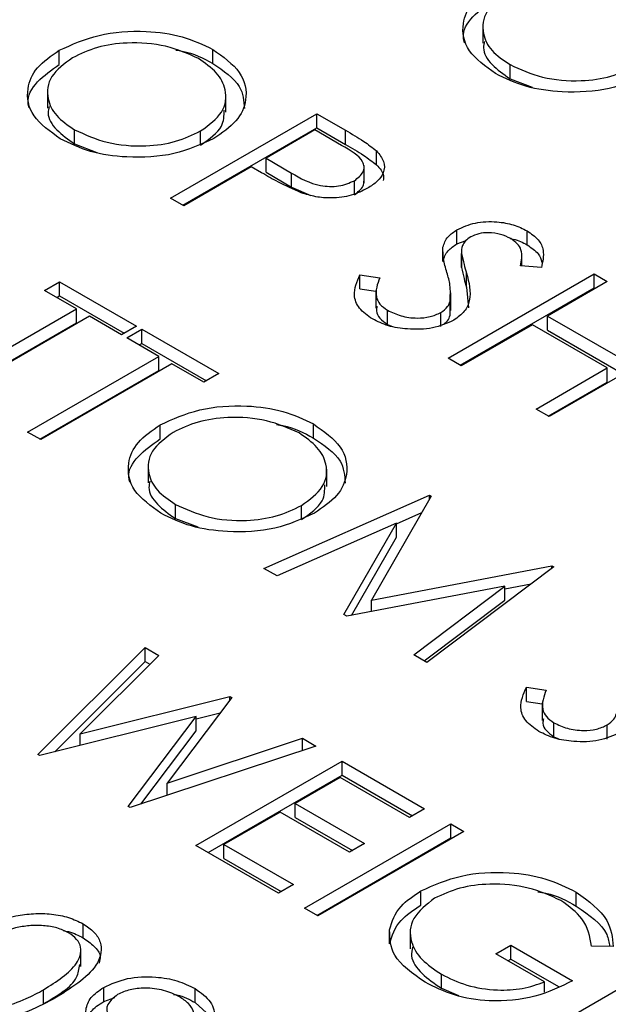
# Model space of a CAD drawing. Header units: inches. Extents: x 1802 to 2468, y -208 to -72.
# Tile 102 of 256: x 1860.468 to 1860.809, y -178.761 to -178.189. Entities that reach past the tile are written whole.
import ezdxf

# ---------------------------------------------------------------- set-up
doc = ezdxf.new("R2010")
doc.units = ezdxf.units.IN
doc.header["$LTSCALE"] = 0.5
doc.header["$MEASUREMENT"] = 0
doc.layers.add('SID-M-S', color=105, linetype='Continuous')

msp = doc.modelspace()

# ---------------------------------------------------------------- linework, layer by layer
at = {"layer": 'SID-M-S'}
for p, q in [((1860.73641, -178.19266), (1860.73641, -178.20286)), ((1860.49058, -178.21525), (1860.49058, -178.20709)), ((1860.57962, -178.21472), (1860.57962, -178.20656)), ((1860.75215, -178.22358), (1860.75215, -178.21541)), ((1860.75215, -178.22358), (1860.76507, -178.22851)), ((1860.48375, -178.2305), (1860.48375, -178.2407)), ((1860.58728, -178.24297), (1860.58728, -178.23276)), ((1860.55514, -178.29291), (1860.64, -178.24393)), ((1860.64, -178.24393), (1860.65664, -178.25353)), ((1860.64, -178.25209), (1860.64, -178.24393)), ((1860.49949, -178.26141), (1860.49949, -178.25325)), ((1860.56221, -178.29699), (1860.64, -178.25209)), ((1860.5726, -178.26211), (1860.5726, -178.25394)), ((1860.63891, -178.25335), (1860.61062, -178.26967)), ((1860.65443, -178.2623), (1860.63891, -178.25335)), ((1860.64, -178.25209), (1860.65664, -178.2617)), ((1860.65664, -178.2617), (1860.65664, -178.25353)), ((1860.49949, -178.26141), (1860.51241, -178.26635)), ((1860.67469, -178.27359), (1860.67469, -178.26543)), ((1860.61062, -178.26967), (1860.62529, -178.27836)), ((1860.61062, -178.27784), (1860.61062, -178.26967)), ((1860.60192, -178.2747), (1860.56276, -178.29731)), ((1860.60799, -178.2782), (1860.60192, -178.2747)), ((1860.66741, -178.28409), (1860.66741, -178.27389)), ((1860.61062, -178.27784), (1860.62529, -178.28652)), ((1860.62529, -178.28652), (1860.62529, -178.27836)), ((1860.6618, -178.291), (1860.6618, -178.28283)), ((1860.62529, -178.28652), (1860.63661, -178.29135)), ((1860.56276, -178.29731), (1860.55514, -178.29291)), ((1860.72136, -178.31942), (1860.72136, -178.31125)), ((1860.76207, -178.32005), (1860.76207, -178.31189)), ((1860.71319, -178.32961), (1860.71319, -178.32145)), ((1860.72136, -178.31942), (1860.72672, -178.31746)), ((1860.72396, -178.32321), (1860.72396, -178.33341)), ((1860.72396, -178.33316), (1860.72396, -178.325)), ((1860.75898, -178.33233), (1860.75898, -178.32537)), ((1860.72407, -178.3324), (1860.72396, -178.33316)), ((1860.77032, -178.33323), (1860.75821, -178.33227)), ((1860.66507, -178.33747), (1860.67654, -178.33913)), ((1860.66507, -178.34563), (1860.66507, -178.33747)), ((1860.71615, -178.38586), (1860.801, -178.33687)), ((1860.72692, -178.34462), (1860.72692, -178.33646)), ((1860.801, -178.33687), (1860.80861, -178.34127)), ((1860.801, -178.34504), (1860.801, -178.33687)), ((1860.48198, -178.34645), (1860.49069, -178.34142)), ((1860.49069, -178.34142), (1860.53529, -178.36717)), ((1860.49069, -178.34959), (1860.49069, -178.34142)), ((1860.66507, -178.34563), (1860.67431, -178.34697)), ((1860.72322, -178.38994), (1860.801, -178.34504)), ((1860.72692, -178.34462), (1860.7281, -178.3566)), ((1860.80861, -178.34127), (1860.7738, -178.36136)), ((1860.801, -178.34504), (1860.80154, -178.34535)), ((1860.50048, -178.35712), (1860.48198, -178.34645)), ((1860.48906, -178.35053), (1860.49069, -178.34959)), ((1860.49069, -178.34959), (1860.52822, -178.37125)), ((1860.67431, -178.34656), (1860.67431, -178.35677)), ((1860.71777, -178.35817), (1860.71777, -178.34796)), ((1860.42433, -178.40108), (1860.50048, -178.35712)), ((1860.50048, -178.36529), (1860.50048, -178.35712)), ((1860.71732, -178.36094), (1860.71732, -178.35278)), ((1860.50809, -178.36152), (1860.43194, -178.40548)), ((1860.52659, -178.3722), (1860.50809, -178.36152)), ((1860.68103, -178.36621), (1860.68103, -178.35805)), ((1860.71203, -178.36751), (1860.71203, -178.35934)), ((1860.7738, -178.36136), (1860.81732, -178.38648)), ((1860.7738, -178.36953), (1860.7738, -178.36136)), ((1860.4314, -178.40517), (1860.50048, -178.36529)), ((1860.53529, -178.36717), (1860.52659, -178.3722)), ((1860.68103, -178.36621), (1860.68398, -178.3674)), ((1860.7651, -178.36639), (1860.72376, -178.39025)), ((1860.80861, -178.39151), (1860.7651, -178.36639)), ((1860.52985, -178.37408), (1860.53855, -178.36906)), ((1860.54834, -178.38476), (1860.52985, -178.37408)), ((1860.53855, -178.36906), (1860.58315, -178.3948)), ((1860.53855, -178.37722), (1860.53855, -178.36906)), ((1860.7738, -178.36953), (1860.81732, -178.39465)), ((1860.85974, -178.37078), (1860.77489, -178.41977)), ((1860.53692, -178.37816), (1860.53855, -178.37722)), ((1860.53855, -178.37722), (1860.57608, -178.39889)), ((1860.47219, -178.42872), (1860.54834, -178.38476)), ((1860.54834, -178.39292), (1860.54834, -178.38476)), ((1860.55596, -178.38915), (1860.47981, -178.43311)), ((1860.57445, -178.39983), (1860.55596, -178.38915)), ((1860.72376, -178.39025), (1860.71615, -178.38586)), ((1860.47927, -178.4328), (1860.54834, -178.39292)), ((1860.58315, -178.3948), (1860.57445, -178.39983)), ((1860.76727, -178.41537), (1860.80861, -178.39151)), ((1860.80861, -178.39967), (1860.80861, -178.39151)), ((1860.77435, -178.41945), (1860.80861, -178.39967)), ((1860.77489, -178.41977), (1860.76727, -178.41537)), ((1860.54906, -178.4327), (1860.54906, -178.42454)), ((1860.63809, -178.43217), (1860.63809, -178.42401)), ((1860.47981, -178.43311), (1860.47219, -178.42872)), ((1860.54223, -178.44794), (1860.54223, -178.45815)), ((1860.64575, -178.46041), (1860.64575, -178.45021)), ((1860.60926, -178.50785), (1860.70532, -178.46533)), ((1860.70532, -178.46533), (1860.70641, -178.46596)), ((1860.70532, -178.46786), (1860.70532, -178.46533)), ((1860.55796, -178.47886), (1860.55796, -178.47069)), ((1860.63107, -178.47956), (1860.63107, -178.47139)), ((1860.70641, -178.46596), (1860.67181, -178.52637)), ((1860.68623, -178.48194), (1860.70099, -178.47541)), ((1860.55796, -178.47886), (1860.57088, -178.48379)), ((1860.68623, -178.48163), (1860.61693, -178.51227)), ((1860.65579, -178.5347), (1860.68623, -178.48163)), ((1860.68623, -178.48979), (1860.68623, -178.48163)), ((1860.6602, -178.53518), (1860.68623, -178.48979)), ((1860.61693, -178.51227), (1860.60926, -178.50785)), ((1860.67181, -178.52637), (1860.77639, -178.50635)), ((1860.77749, -178.50699), (1860.70391, -178.56248)), ((1860.77639, -178.50635), (1860.77749, -178.50699)), ((1860.77639, -178.50782), (1860.77639, -178.50635)), ((1860.74919, -178.51973), (1860.76449, -178.5168)), ((1860.74919, -178.51813), (1860.6575, -178.53569)), ((1860.69626, -178.55807), (1860.74919, -178.51813)), ((1860.74919, -178.52629), (1860.74919, -178.51813)), ((1860.67181, -178.53295), (1860.67181, -178.52637)), ((1860.70239, -178.56161), (1860.74919, -178.52629)), ((1860.6575, -178.53569), (1860.65579, -178.5347)), ((1860.47818, -178.61586), (1860.54046, -178.55385)), ((1860.54046, -178.55385), (1860.54833, -178.55839)), ((1860.54046, -178.56201), (1860.54046, -178.55385)), ((1860.4879, -178.61434), (1860.54046, -178.56201)), ((1860.54833, -178.55839), (1860.5027, -178.6039)), ((1860.54046, -178.56201), (1860.54314, -178.56356)), ((1860.70391, -178.56248), (1860.69626, -178.55807)), ((1860.76161, -178.5769), (1860.77309, -178.57855)), ((1860.76161, -178.58506), (1860.76161, -178.5769)), ((1860.5027, -178.6039), (1860.58963, -178.58223)), ((1860.59074, -178.58287), (1860.55317, -178.63254)), ((1860.58963, -178.58223), (1860.59074, -178.58287)), ((1860.58963, -178.58433), (1860.58963, -178.58223)), ((1860.76161, -178.58506), (1860.77086, -178.5864)), ((1860.77086, -178.58599), (1860.77086, -178.59619)), ((1860.57, -178.59394), (1860.47926, -178.61649)), ((1860.53063, -178.64614), (1860.57, -178.59394)), ((1860.57, -178.59529), (1860.58398, -178.59181)), ((1860.57, -178.60211), (1860.57, -178.59394)), ((1860.53785, -178.64474), (1860.57, -178.60211)), ((1860.77757, -178.60564), (1860.77757, -178.59747)), ((1860.80858, -178.60693), (1860.80858, -178.59877)), ((1860.5027, -178.61067), (1860.5027, -178.6039)), ((1860.55317, -178.63254), (1860.63167, -178.6065)), ((1860.63167, -178.6065), (1860.63945, -178.611)), ((1860.63167, -178.61358), (1860.63167, -178.6065)), ((1860.77757, -178.60564), (1860.78053, -178.60683)), ((1860.63945, -178.611), (1860.53172, -178.64677)), ((1860.47926, -178.61649), (1860.47818, -178.61586)), ((1860.56983, -178.66877), (1860.65468, -178.61979)), ((1860.65468, -178.61979), (1860.70255, -178.64742)), ((1860.65468, -178.62795), (1860.65468, -178.61979)), ((1860.5769, -178.67285), (1860.65468, -178.62795)), ((1860.65359, -178.62921), (1860.62748, -178.64428)), ((1860.69384, -178.65244), (1860.65359, -178.62921)), ((1860.65468, -178.62795), (1860.69547, -178.6515)), ((1860.55317, -178.63965), (1860.55317, -178.63254)), ((1860.53172, -178.64677), (1860.53063, -178.64614)), ((1860.62748, -178.64428), (1860.66774, -178.66752)), ((1860.62748, -178.65245), (1860.62748, -178.64428)), ((1860.70255, -178.64742), (1860.69384, -178.65244)), ((1860.61878, -178.6493), (1860.58615, -178.66814)), ((1860.65903, -178.67254), (1860.61878, -178.6493)), ((1860.62748, -178.65245), (1860.66066, -178.6716)), ((1860.63292, -178.7052), (1860.71778, -178.65621)), ((1860.71778, -178.65621), (1860.72539, -178.66061)), ((1860.71778, -178.66438), (1860.71778, -178.65621)), ((1860.64, -178.70928), (1860.71778, -178.66438)), ((1860.72539, -178.66061), (1860.64054, -178.70959)), ((1860.71778, -178.66438), (1860.71832, -178.66469)), ((1860.61769, -178.6964), (1860.56983, -178.66877)), ((1860.58615, -178.66814), (1860.6264, -178.69138)), ((1860.58615, -178.67631), (1860.58615, -178.66814)), ((1860.66774, -178.66752), (1860.65903, -178.67254)), ((1860.58615, -178.67631), (1860.61932, -178.69546)), ((1860.6264, -178.69138), (1860.61769, -178.6964)), ((1860.70041, -178.70329), (1860.70041, -178.69513)), ((1860.79061, -178.70391), (1860.79061, -178.69575)), ((1860.64054, -178.70959), (1860.63292, -178.7052)), ((1860.50437, -178.72236), (1860.50437, -178.71419)), ((1860.68222, -178.7258), (1860.68222, -178.71764)), ((1860.69425, -178.71843), (1860.69425, -178.72864)), ((1860.74389, -178.73157), (1860.75259, -178.72655)), ((1860.75259, -178.72655), (1860.78849, -178.74727)), ((1860.75259, -178.73471), (1860.75259, -178.72655)), ((1860.81208, -178.72737), (1860.79937, -178.72718)), ((1860.50316, -178.73899), (1860.50316, -178.72878)), ((1860.77217, -178.7479), (1860.74389, -178.73157)), ((1860.76455, -178.78119), (1860.84941, -178.7322)), ((1860.75096, -178.73566), (1860.75259, -178.73471)), ((1860.75259, -178.73471), (1860.78019, -178.75065)), ((1860.7123, -178.75165), (1860.7123, -178.74349)), ((1860.51637, -178.75929), (1860.51637, -178.75113)), ((1860.77217, -178.75391), (1860.77217, -178.7479)), ((1860.48144, -178.76062), (1860.48144, -178.75245)), ((1860.51637, -178.75929), (1860.52278, -178.75693)), ((1860.56937, -178.75988), (1860.56937, -178.75172)), ((1860.7123, -178.75165), (1860.72222, -178.75586)), ((1860.56937, -178.75988), (1860.5782, -178.76773))]:
    msp.add_line(p, q, dxfattribs=at)
for points, knots in [([(1860.74375, -178.22061), (1860.7379, -178.2164), (1860.72621, -178.20796), (1860.72357, -178.1926), (1860.72913, -178.17898), (1860.73853, -178.1725), (1860.74324, -178.16925)], [0, 0, 0, 0, 0.279663, 0.559354, 0.779636, 1, 1, 1, 1]), ([(1860.75089, -178.17363), (1860.74619, -178.17709), (1860.73679, -178.18402), (1860.73551, -178.19659), (1860.74059, -178.20754), (1860.74829, -178.21279), (1860.75215, -178.21541)], [0, 0, 0, 0, 0.279416, 0.559077, 0.779478, 1, 1, 1, 1]), ([(1860.72579, -178.20275), (1860.72551, -178.20174), (1860.72405, -178.1966), (1860.72959, -178.18711), (1860.73869, -178.18065), (1860.74324, -178.17742)], [0, 0, 0, 0, 0.1089415, 0.5543887, 1, 1, 1, 1]), ([(1860.49058, -178.20709), (1860.49792, -178.20376), (1860.51257, -178.19711), (1860.5391, -178.1952), (1860.56265, -178.19854), (1860.57396, -178.20389), (1860.57962, -178.20656)], [0, 0, 0, 0, 0.279731, 0.559327, 0.77968, 1, 1, 1, 1]), ([(1860.57129, -178.2118), (1860.56524, -178.20911), (1860.55313, -178.20373), (1860.53143, -178.20211), (1860.51207, -178.20481), (1860.50285, -178.20925), (1860.49823, -178.21147)], [0, 0, 0, 0, 0.279627, 0.55935, 0.77963, 1, 1, 1, 1]), ([(1860.73738, -178.2019), (1860.73709, -178.20312), (1860.73597, -178.20772), (1860.74091, -178.21573), (1860.7484, -178.22096), (1860.75215, -178.22358)], [0, 0, 0, 0, 0.153197, 0.576483, 1, 1, 1, 1]), ([(1860.49109, -178.25845), (1860.48525, -178.25423), (1860.47355, -178.2458), (1860.47092, -178.23043), (1860.47647, -178.21682), (1860.48588, -178.21033), (1860.49058, -178.20709)], [0, 0, 0, 0, 0.279663, 0.559354, 0.779636, 1, 1, 1, 1]), ([(1860.5582, -178.20697), (1860.55944, -178.20714), (1860.56774, -178.20828), (1860.57416, -178.21176), (1860.57962, -178.21472)], [0, 0, 0, 0, 0.149262, 1, 1, 1, 1]), ([(1860.57962, -178.20656), (1860.58557, -178.2108), (1860.59747, -178.21928), (1860.6003, -178.23482), (1860.59454, -178.24856), (1860.58498, -178.25509), (1860.5802, -178.25835)], [0, 0, 0, 0, 0.279767, 0.559358, 0.779571, 1, 1, 1, 1]), ([(1860.49823, -178.21147), (1860.49354, -178.21493), (1860.48414, -178.22185), (1860.48286, -178.23443), (1860.48793, -178.24538), (1860.49564, -178.25063), (1860.49949, -178.25325)], [0, 0, 0, 0, 0.279416, 0.5590765, 0.779478, 1, 1, 1, 1]), ([(1860.5726, -178.25394), (1860.57733, -178.25046), (1860.5868, -178.24349), (1860.58816, -178.23078), (1860.58269, -178.21982), (1860.57509, -178.21447), (1860.57129, -178.2118)], [0, 0, 0, 0, 0.279468, 0.55887, 0.779516, 1, 1, 1, 1]), ([(1860.47314, -178.24059), (1860.47285, -178.23958), (1860.47139, -178.23444), (1860.47693, -178.22495), (1860.48603, -178.21849), (1860.49058, -178.21525)], [0, 0, 0, 0, 0.108942, 0.554389, 1, 1, 1, 1]), ([(1860.57962, -178.21472), (1860.58583, -178.21895), (1860.59702, -178.22658), (1860.59768, -178.23648), (1860.59797, -178.2409)], [0, 0, 0, 0, 0.554805, 1, 1, 1, 1]), ([(1860.75215, -178.21541), (1860.75815, -178.21817), (1860.77015, -178.22368), (1860.79193, -178.22552), (1860.81136, -178.22277), (1860.82062, -178.21833), (1860.82525, -178.21611)], [0, 0, 0, 0, 0.27983, 0.559389, 0.779654, 1, 1, 1, 1]), ([(1860.83285, -178.22051), (1860.82552, -178.22388), (1860.81086, -178.23062), (1860.78418, -178.23207), (1860.76058, -178.2288), (1860.74936, -178.22334), (1860.74375, -178.22061)], [0, 0, 0, 0, 0.2796304, 0.5593429, 0.7795972, 1, 1, 1, 1]), ([(1860.48473, -178.23974), (1860.48443, -178.24096), (1860.48332, -178.24556), (1860.48826, -178.25357), (1860.49575, -178.2588), (1860.49949, -178.26141)], [0, 0, 0, 0, 0.153197, 0.576483, 1, 1, 1, 1]), ([(1860.5726, -178.26211), (1860.5776, -178.25864), (1860.58615, -178.25269), (1860.58618, -178.24506), (1860.5862, -178.24189)], [0, 0, 0, 0, 0.584093, 1, 1, 1, 1]), ([(1860.49949, -178.25325), (1860.50549, -178.256), (1860.5175, -178.26151), (1860.53927, -178.26336), (1860.55871, -178.26061), (1860.56797, -178.25617), (1860.5726, -178.25394)], [0, 0, 0, 0, 0.27983, 0.559389, 0.779654, 1, 1, 1, 1]), ([(1860.65664, -178.25353), (1860.66027, -178.25562), (1860.66677, -178.25935), (1860.67227, -178.26357), (1860.67469, -178.26543)], [0, 0, 0, 0, 0.560314, 1, 1, 1, 1]), ([(1860.5802, -178.25835), (1860.57287, -178.26172), (1860.5582, -178.26846), (1860.53152, -178.26991), (1860.50793, -178.26664), (1860.49671, -178.26118), (1860.49109, -178.25845)], [0, 0, 0, 0, 0.27963, 0.559343, 0.779597, 1, 1, 1, 1]), ([(1860.6618, -178.28283), (1860.66385, -178.2812), (1860.66694, -178.27876), (1860.66764, -178.27474), (1860.66594, -178.2688), (1860.65954, -178.26519), (1860.65443, -178.2623)], [0, 0, 0, 0, 0.248969, 0.374729, 0.500383, 1, 1, 1, 1]), ([(1860.65664, -178.2617), (1860.66027, -178.26379), (1860.66677, -178.26751), (1860.67227, -178.27173), (1860.67469, -178.27359)], [0, 0, 0, 0, 0.560314, 1, 1, 1, 1]), ([(1860.67469, -178.26543), (1860.67634, -178.26745), (1860.67963, -178.2715), (1860.67922, -178.27789), (1860.67551, -178.28328), (1860.67147, -178.2859), (1860.66945, -178.28721)], [0, 0, 0, 0, 0.279705, 0.559381, 0.779509, 1, 1, 1, 1]), ([(1860.67469, -178.27359), (1860.67654, -178.27561), (1860.67919, -178.27851), (1860.67875, -178.28171), (1860.67862, -178.28267)], [0, 0, 0, 0, 0.697647, 1, 1, 1, 1]), ([(1860.63099, -178.28987), (1860.62647, -178.28784), (1860.61839, -178.28422), (1860.61117, -178.28004), (1860.60799, -178.2782)], [0, 0, 0, 0, 0.559694, 1, 1, 1, 1]), ([(1860.62529, -178.27836), (1860.63044, -178.28135), (1860.63689, -178.2851), (1860.6474, -178.28627), (1860.65456, -178.2859), (1860.65891, -178.28406), (1860.6618, -178.28283)], [0, 0, 0, 0, 0.499721, 0.62535, 0.751083, 1, 1, 1, 1]), ([(1860.66945, -178.28721), (1860.66645, -178.28871), (1860.66046, -178.2917), (1860.6494, -178.29318), (1860.63923, -178.29238), (1860.63373, -178.2907), (1860.63099, -178.28987)], [0, 0, 0, 0, 0.280099, 0.559324, 0.779458, 1, 1, 1, 1]), ([(1860.6618, -178.291), (1860.66391, -178.28937), (1860.66703, -178.28696), (1860.66729, -178.28402), (1860.66738, -178.28307)], [0, 0, 0, 0, 0.6764777, 1, 1, 1, 1]), ([(1860.71319, -178.32145), (1860.71389, -178.31931), (1860.71515, -178.3155), (1860.71947, -178.31255), (1860.72136, -178.31125)], [0, 0, 0, 0, 0.55984, 1, 1, 1, 1]), ([(1860.72136, -178.31125), (1860.72474, -178.30972), (1860.7315, -178.30667), (1860.74384, -178.30624), (1860.75439, -178.30815), (1860.75951, -178.31064), (1860.76207, -178.31189)], [0, 0, 0, 0, 0.279553, 0.558798, 0.779378, 1, 1, 1, 1]), ([(1860.72934, -178.31544), (1860.72825, -178.31618), (1860.72608, -178.31766), (1860.72402, -178.32098), (1860.72398, -178.32347), (1860.72396, -178.325)], [0, 0, 0, 0, 0.279946, 0.559774, 1, 1, 1, 1]), ([(1860.75252, -178.31642), (1860.75066, -178.3155), (1860.74696, -178.31367), (1860.74017, -178.3128), (1860.73382, -178.31333), (1860.73083, -178.31474), (1860.72934, -178.31544)], [0, 0, 0, 0, 0.280274, 0.559931, 0.77992, 1, 1, 1, 1]), ([(1860.75225, -178.31631), (1860.75286, -178.31641), (1860.75666, -178.31706), (1860.7596, -178.31869), (1860.76207, -178.32005)], [0, 0, 0, 0, 0.159859, 1, 1, 1, 1]), ([(1860.75821, -178.33227), (1860.75889, -178.32911), (1860.75983, -178.32471), (1860.75673, -178.31925), (1860.75392, -178.31736), (1860.75252, -178.31642)], [0, 0, 0, 0, 0.559818, 0.779848, 1, 1, 1, 1]), ([(1860.76207, -178.31189), (1860.76443, -178.31354), (1860.76915, -178.31685), (1860.77233, -178.32446), (1860.77108, -178.3299), (1860.77032, -178.33323)], [0, 0, 0, 0, 0.27975, 0.559501, 1, 1, 1, 1]), ([(1860.71319, -178.32961), (1860.71389, -178.32748), (1860.71515, -178.32367), (1860.71947, -178.32071), (1860.72136, -178.31942)], [0, 0, 0, 0, 0.55984, 1, 1, 1, 1]), ([(1860.71555, -178.33613), (1860.71474, -178.33341), (1860.71329, -178.32855), (1860.71322, -178.32361), (1860.71319, -178.32145)], [0, 0, 0, 0, 0.560413, 1, 1, 1, 1]), ([(1860.76207, -178.32005), (1860.76451, -178.3217), (1860.76883, -178.32462), (1860.77008, -178.32836), (1860.77063, -178.33)], [0, 0, 0, 0, 0.564272, 1, 1, 1, 1]), ([(1860.72396, -178.325), (1860.72443, -178.32714), (1860.72527, -178.33098), (1860.72642, -178.33478), (1860.72692, -178.33646)], [0, 0, 0, 0, 0.559906, 1, 1, 1, 1]), ([(1860.72396, -178.33316), (1860.72443, -178.33531), (1860.72527, -178.33914), (1860.72642, -178.34295), (1860.72692, -178.34462)], [0, 0, 0, 0, 0.559906, 1, 1, 1, 1]), ([(1860.67232, -178.36307), (1860.6695, -178.36108), (1860.66385, -178.35709), (1860.66058, -178.34781), (1860.66336, -178.34139), (1860.66507, -178.33747)], [0, 0, 0, 0, 0.2798798, 0.5596658, 1, 1, 1, 1]), ([(1860.67654, -178.33913), (1860.67519, -178.34282), (1860.6733, -178.34797), (1860.67619, -178.3546), (1860.67941, -178.3569), (1860.68103, -178.35805)], [0, 0, 0, 0, 0.559321, 0.779782, 1, 1, 1, 1]), ([(1860.71732, -178.35278), (1860.7175, -178.34965), (1860.71783, -178.34407), (1860.71625, -178.33856), (1860.71555, -178.33613)], [0, 0, 0, 0, 0.559496, 1, 1, 1, 1]), ([(1860.72692, -178.33646), (1860.7283, -178.3418), (1860.73022, -178.34925), (1860.72632, -178.35879), (1860.72179, -178.36213), (1860.71953, -178.36381)], [0, 0, 0, 0, 0.560115, 0.780284, 1, 1, 1, 1]), ([(1860.67506, -178.35579), (1860.67482, -178.35665), (1860.67417, -178.35897), (1860.6763, -178.36277), (1860.67945, -178.36506), (1860.68103, -178.36621)], [0, 0, 0, 0, 0.228979, 0.614702, 1, 1, 1, 1]), ([(1860.71203, -178.35934), (1860.71351, -178.35825), (1860.71616, -178.35628), (1860.71696, -178.35385), (1860.71732, -178.35278)], [0, 0, 0, 0, 0.55899, 1, 1, 1, 1]), ([(1860.68103, -178.35805), (1860.68354, -178.35923), (1860.68855, -178.3616), (1860.69756, -178.36284), (1860.70598, -178.36206), (1860.71002, -178.36025), (1860.71203, -178.35934)], [0, 0, 0, 0, 0.280276, 0.560148, 0.780153, 1, 1, 1, 1]), ([(1860.71399, -178.36577), (1860.71469, -178.36522), (1860.71652, -178.36379), (1860.71701, -178.36203), (1860.71732, -178.36094)], [0, 0, 0, 0, 0.384752, 1, 1, 1, 1]), ([(1860.71953, -178.36381), (1860.71558, -178.36554), (1860.70768, -178.369), (1860.69351, -178.36935), (1860.68118, -178.36742), (1860.67528, -178.36452), (1860.67232, -178.36307)], [0, 0, 0, 0, 0.279183, 0.559085, 0.779446, 1, 1, 1, 1]), ([(1860.54906, -178.42454), (1860.55639, -178.42121), (1860.57105, -178.41456), (1860.59757, -178.41265), (1860.62112, -178.41598), (1860.63243, -178.42133), (1860.63809, -178.42401)], [0, 0, 0, 0, 0.279731, 0.559327, 0.77968, 1, 1, 1, 1]), ([(1860.62976, -178.42925), (1860.62371, -178.42656), (1860.6116, -178.42117), (1860.5899, -178.41955), (1860.57054, -178.42226), (1860.56132, -178.42669), (1860.55671, -178.42891)], [0, 0, 0, 0, 0.279627, 0.55935, 0.77963, 1, 1, 1, 1]), ([(1860.54957, -178.4759), (1860.54372, -178.47168), (1860.53202, -178.46325), (1860.52939, -178.44788), (1860.53494, -178.43427), (1860.54435, -178.42778), (1860.54906, -178.42454)], [0, 0, 0, 0, 0.279663, 0.559354, 0.779636, 1, 1, 1, 1]), ([(1860.61667, -178.42442), (1860.61791, -178.42459), (1860.62622, -178.42572), (1860.63263, -178.42921), (1860.63809, -178.43217)], [0, 0, 0, 0, 0.149262, 1, 1, 1, 1]), ([(1860.63809, -178.42401), (1860.64404, -178.42825), (1860.65594, -178.43673), (1860.65877, -178.45226), (1860.65301, -178.46601), (1860.64345, -178.47253), (1860.63867, -178.4758)], [0, 0, 0, 0, 0.279767, 0.559358, 0.779571, 1, 1, 1, 1]), ([(1860.55671, -178.42891), (1860.55201, -178.43237), (1860.54261, -178.4393), (1860.54133, -178.45188), (1860.54641, -178.46283), (1860.55411, -178.46807), (1860.55796, -178.47069)], [0, 0, 0, 0, 0.279416, 0.559077, 0.779478, 1, 1, 1, 1]), ([(1860.63107, -178.47139), (1860.63581, -178.46791), (1860.64528, -178.46093), (1860.64663, -178.44823), (1860.64116, -178.43727), (1860.63356, -178.43192), (1860.62976, -178.42925)], [0, 0, 0, 0, 0.279468, 0.55887, 0.779516, 1, 1, 1, 1]), ([(1860.53161, -178.45804), (1860.53132, -178.45703), (1860.52987, -178.45188), (1860.5354, -178.44239), (1860.54451, -178.43593), (1860.54906, -178.4327)], [0, 0, 0, 0, 0.108942, 0.554389, 1, 1, 1, 1]), ([(1860.63809, -178.43217), (1860.6443, -178.4364), (1860.65549, -178.44402), (1860.65615, -178.45393), (1860.65644, -178.45834)], [0, 0, 0, 0, 0.554805, 1, 1, 1, 1]), ([(1860.5432, -178.45718), (1860.54291, -178.45841), (1860.54179, -178.46301), (1860.54673, -178.47102), (1860.55422, -178.47625), (1860.55796, -178.47886)], [0, 0, 0, 0, 0.153197, 0.576483, 1, 1, 1, 1]), ([(1860.63107, -178.47956), (1860.63607, -178.47608), (1860.64462, -178.47014), (1860.64465, -178.46251), (1860.64467, -178.45933)], [0, 0, 0, 0, 0.584093, 1, 1, 1, 1]), ([(1860.55796, -178.47069), (1860.56397, -178.47345), (1860.57597, -178.47896), (1860.59774, -178.4808), (1860.61718, -178.47806), (1860.62644, -178.47361), (1860.63107, -178.47139)], [0, 0, 0, 0, 0.27983, 0.559389, 0.779654, 1, 1, 1, 1]), ([(1860.63867, -178.4758), (1860.63134, -178.47917), (1860.61668, -178.48591), (1860.58999, -178.48736), (1860.5664, -178.48409), (1860.55518, -178.47863), (1860.54957, -178.4759)], [0, 0, 0, 0, 0.27963, 0.559343, 0.779597, 1, 1, 1, 1]), ([(1860.76887, -178.6025), (1860.76605, -178.6005), (1860.7604, -178.59652), (1860.75712, -178.58724), (1860.75991, -178.58082), (1860.76161, -178.5769)], [0, 0, 0, 0, 0.27988, 0.559666, 1, 1, 1, 1]), ([(1860.77309, -178.57855), (1860.77173, -178.58225), (1860.76985, -178.5874), (1860.77273, -178.59403), (1860.77596, -178.59633), (1860.77757, -178.59747)], [0, 0, 0, 0, 0.559321, 0.779782, 1, 1, 1, 1]), ([(1860.77161, -178.59522), (1860.77137, -178.59608), (1860.77072, -178.5984), (1860.77284, -178.6022), (1860.776, -178.60449), (1860.77757, -178.60564)], [0, 0, 0, 0, 0.228979, 0.614702, 1, 1, 1, 1]), ([(1860.80858, -178.59877), (1860.81006, -178.59767), (1860.81271, -178.59571), (1860.81351, -178.59328), (1860.81387, -178.5922)], [0, 0, 0, 0, 0.55899, 1, 1, 1, 1]), ([(1860.81607, -178.60323), (1860.81213, -178.60496), (1860.80423, -178.60843), (1860.79005, -178.60878), (1860.77773, -178.60685), (1860.77183, -178.60395), (1860.76887, -178.6025)], [0, 0, 0, 0, 0.279183, 0.559085, 0.779446, 1, 1, 1, 1]), ([(1860.77757, -178.59747), (1860.78008, -178.59866), (1860.7851, -178.60103), (1860.7941, -178.60226), (1860.80253, -178.60148), (1860.80656, -178.59967), (1860.80858, -178.59877)], [0, 0, 0, 0, 0.2802764, 0.5601478, 0.7801531, 1, 1, 1, 1]), ([(1860.70041, -178.69513), (1860.70789, -178.69177), (1860.72286, -178.68506), (1860.74999, -178.6835), (1860.77364, -178.68741), (1860.78495, -178.69297), (1860.79061, -178.69575)], [0, 0, 0, 0, 0.2795897, 0.5590718, 0.7794111, 1, 1, 1, 1]), ([(1860.78165, -178.70062), (1860.77563, -178.6979), (1860.76359, -178.69246), (1860.742, -178.69046), (1860.72246, -178.69284), (1860.71306, -178.69717), (1860.70836, -178.69933)], [0, 0, 0, 0, 0.279847, 0.559555, 0.779847, 1, 1, 1, 1]), ([(1860.68222, -178.71764), (1860.68372, -178.7129), (1860.68641, -178.70444), (1860.69612, -178.69798), (1860.70041, -178.69513)], [0, 0, 0, 0, 0.559317, 1, 1, 1, 1]), ([(1860.70836, -178.69933), (1860.70362, -178.70307), (1860.69413, -178.71055), (1860.69353, -178.7239), (1860.70009, -178.73522), (1860.70823, -178.74073), (1860.7123, -178.74349)], [0, 0, 0, 0, 0.279061, 0.558584, 0.779236, 1, 1, 1, 1]), ([(1860.76833, -178.69558), (1860.76986, -178.69582), (1860.77852, -178.69716), (1860.78515, -178.70086), (1860.79061, -178.70391)], [0, 0, 0, 0, 0.176046, 1, 1, 1, 1]), ([(1860.79061, -178.69575), (1860.79768, -178.70099), (1860.81034, -178.71037), (1860.81155, -178.72217), (1860.81208, -178.72737)], [0, 0, 0, 0, 0.558579, 1, 1, 1, 1]), ([(1860.68222, -178.7258), (1860.68372, -178.72107), (1860.68641, -178.71261), (1860.69612, -178.70614), (1860.70041, -178.70329)], [0, 0, 0, 0, 0.559317, 1, 1, 1, 1]), ([(1860.79937, -178.72718), (1860.79844, -178.72166), (1860.79677, -178.7118), (1860.78627, -178.70404), (1860.78165, -178.70062)], [0, 0, 0, 0, 0.55984, 1, 1, 1, 1]), ([(1860.79061, -178.70391), (1860.79806, -178.70908), (1860.8082, -178.71611), (1860.80963, -178.72498), (1860.81001, -178.72734)], [0, 0, 0, 0, 0.733897, 1, 1, 1, 1]), ([(1860.43136, -178.72359), (1860.44182, -178.71793), (1860.45492, -178.71084), (1860.47557, -178.70805), (1860.48614, -178.70831), (1860.49632, -178.71025), (1860.50169, -178.71288), (1860.50437, -178.71419)], [0, 0, 0, 0, 0.498702, 0.624177, 0.749467, 0.874745, 1, 1, 1, 1]), ([(1860.49592, -178.71937), (1860.49378, -178.71835), (1860.4895, -178.71633), (1860.48136, -178.71508), (1860.47307, -178.71511), (1860.45712, -178.71783), (1860.44706, -178.72346), (1860.43901, -178.72796)], [0, 0, 0, 0, 0.125139, 0.250418, 0.375519, 0.500847, 1, 1, 1, 1]), ([(1860.50437, -178.71419), (1860.50667, -178.71575), (1860.51126, -178.71887), (1860.51594, -178.72668), (1860.51325, -178.74147), (1860.49872, -178.75071), (1860.48902, -178.75687)], [0, 0, 0, 0, 0.1256, 0.251197, 0.500581, 1, 1, 1, 1]), ([(1860.48144, -178.75245), (1860.489, -178.74772), (1860.50033, -178.74064), (1860.50406, -178.72932), (1860.50114, -178.72308), (1860.49766, -178.7206), (1860.49592, -178.71937)], [0, 0, 0, 0, 0.500072, 0.749021, 0.874598, 1, 1, 1, 1]), ([(1860.49288, -178.71813), (1860.49393, -178.71831), (1860.49833, -178.7191), (1860.50176, -178.72095), (1860.50437, -178.72236)], [0, 0, 0, 0, 0.237776, 1, 1, 1, 1]), ([(1860.50437, -178.72236), (1860.50661, -178.72392), (1860.51109, -178.72703), (1860.51496, -178.73226), (1860.51408, -178.73564), (1860.51373, -178.73698)], [0, 0, 0, 0, 0.375879, 0.751748, 1, 1, 1, 1]), ([(1860.70294, -178.74813), (1860.69573, -178.74313), (1860.68286, -178.73421), (1860.68242, -178.72271), (1860.68222, -178.71764)], [0, 0, 0, 0, 0.559617, 1, 1, 1, 1]), ([(1860.69555, -178.72766), (1860.69521, -178.7294), (1860.69415, -178.73472), (1860.70039, -178.7434), (1860.70833, -178.7489), (1860.7123, -178.75165)], [0, 0, 0, 0, 0.194371, 0.597084, 1, 1, 1, 1]), ([(1860.48144, -178.76062), (1860.4895, -178.7559), (1860.50073, -178.74932), (1860.50204, -178.74042), (1860.50241, -178.73791)], [0, 0, 0, 0, 0.717337, 1, 1, 1, 1]), ([(1860.51637, -178.75113), (1860.52075, -178.74913), (1860.52951, -178.74514), (1860.54553, -178.74456), (1860.55931, -178.7469), (1860.56602, -178.75011), (1860.56937, -178.75172)], [0, 0, 0, 0, 0.279538, 0.558851, 0.779452, 1, 1, 1, 1]), ([(1860.7123, -178.74349), (1860.71702, -178.74582), (1860.72643, -178.75048), (1860.7435, -178.75305), (1860.75966, -178.75231), (1860.768, -178.74937), (1860.77217, -178.7479)], [0, 0, 0, 0, 0.280254, 0.559912, 0.779941, 1, 1, 1, 1]), ([(1860.51722, -178.78065), (1860.51385, -178.77823), (1860.5071, -178.7734), (1860.50524, -178.7646), (1860.50825, -178.75673), (1860.51366, -178.753), (1860.51637, -178.75113)], [0, 0, 0, 0, 0.2798143, 0.5594885, 0.7796351, 1, 1, 1, 1]), ([(1860.56028, -178.75652), (1860.55737, -178.75514), (1860.55157, -178.75238), (1860.54107, -178.75126), (1860.53133, -178.75207), (1860.52672, -178.75421), (1860.52441, -178.75528)], [0, 0, 0, 0, 0.280092, 0.560011, 0.780131, 1, 1, 1, 1]), ([(1860.78849, -178.74727), (1860.78156, -178.75067), (1860.76773, -178.75745), (1860.74186, -178.75998), (1860.71903, -178.75623), (1860.70831, -178.75083), (1860.70294, -178.74813)], [0, 0, 0, 0, 0.280351, 0.559367, 0.779371, 1, 1, 1, 1]), ([(1860.48902, -178.75687), (1860.47836, -178.76247), (1860.46238, -178.77088), (1860.43678, -178.77234), (1860.42326, -178.76966), (1860.41786, -178.76701), (1860.41517, -178.76569)], [0, 0, 0, 0, 0.499407, 0.748743, 0.874372, 1, 1, 1, 1]), ([(1860.4569, -178.76291), (1860.46189, -178.76128), (1860.47081, -178.75836), (1860.47819, -178.75426), (1860.48144, -178.75245)], [0, 0, 0, 0, 0.559599, 1, 1, 1, 1]), ([(1860.52441, -178.75528), (1860.52214, -178.75709), (1860.51759, -178.76071), (1860.51809, -178.76713), (1860.52139, -178.7725), (1860.52535, -178.77512), (1860.52733, -178.77644)], [0, 0, 0, 0, 0.278472, 0.558424, 0.779098, 1, 1, 1, 1]), ([(1860.55683, -178.75514), (1860.55752, -178.75526), (1860.56238, -178.75605), (1860.56614, -178.75811), (1860.56937, -178.75988)], [0, 0, 0, 0, 0.141973, 1, 1, 1, 1]), ([(1860.56249, -178.77726), (1860.56474, -178.7755), (1860.56925, -178.77198), (1860.56909, -178.7657), (1860.56609, -178.76038), (1860.56221, -178.7578), (1860.56028, -178.75652)], [0, 0, 0, 0, 0.278722, 0.558569, 0.779171, 1, 1, 1, 1]), ([(1860.56937, -178.75172), (1860.57277, -178.75421), (1860.57958, -178.75918), (1860.5814, -178.76823), (1860.57775, -178.77618), (1860.57231, -178.78003), (1860.56959, -178.78195)], [0, 0, 0, 0, 0.27973, 0.559163, 0.779612, 1, 1, 1, 1]), ([(1860.50744, -178.76909), (1860.50786, -178.76775), (1860.50904, -178.764), (1860.51351, -178.76113), (1860.51637, -178.75929)], [0, 0, 0, 0, 0.35989, 1, 1, 1, 1])]:
    msp.add_open_spline(points, degree=3, knots=knots, dxfattribs=at)

doc.saveas('drawing.dxf')
